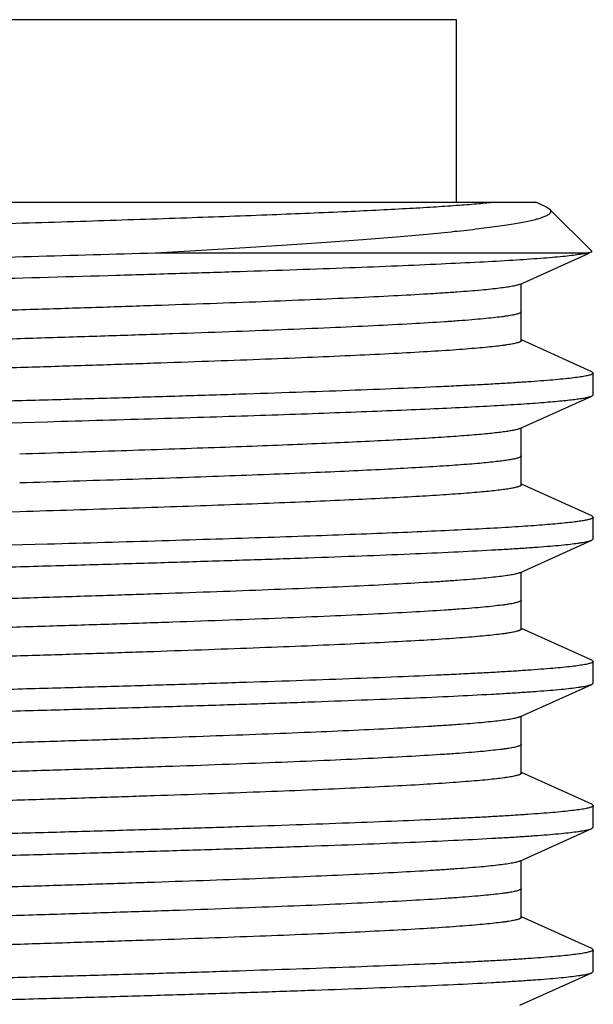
# Model space of a CAD drawing. Header units: inches. Extents: x 0 to 22, y 0 to 17.
# Tile 189 of 217: x 13.1422 to 13.2218, y 5.6347 to 5.7713. Entities that reach past the tile are written whole.
import ezdxf

# ---------------------------------------------------------------- set-up
doc = ezdxf.new("R2010")
doc.units = ezdxf.units.IN
doc.header["$LTSCALE"] = 1.21
doc.header["$MEASUREMENT"] = 0
doc.layers.get('0').update_dxf_attribs({"linetype": 'CONTINUOUS'})
doc.layers.add('02___PRT_ALL_AXES', color=7, linetype='CONTINUOUS')

msp = doc.modelspace()

# ---------------------------------------------------------------- linework, layer by layer
at = {"color": 7, "linetype": 'CONTINUOUS'}
for p, q in [((12.88795, 5.74592), (13.21382, 5.74592)), ((13.21521, 5.7453), (13.21382, 5.74592)), ((13.21578, 5.74494), (13.21521, 5.7453)), ((13.21578, 5.74494), (13.22158, 5.73914)), ((13.22158, 5.73914), (13.22151, 5.73901)), ((13.16098, 5.73892), (13.22121, 5.73892)), ((13.21158, 5.73454), (13.22122, 5.73888)), ((13.22151, 5.73901), (13.22121, 5.73892)), ((13.2118, 5.72673), (13.2118, 5.73463)), ((13.2216, 5.72242), (13.21184, 5.72682)), ((13.2218, 5.72223), (13.2216, 5.72242)), ((13.2218, 5.71923), (13.2218, 5.72223)), ((13.21158, 5.71454), (13.2216, 5.71905)), ((13.2216, 5.71905), (13.2218, 5.71923)), ((13.11701, 5.71471), (13.14601, 5.71549)), ((13.2118, 5.70673), (13.2118, 5.71463)), ((13.2216, 5.70242), (13.21184, 5.70682)), ((13.14217, 5.70299), (13.12683, 5.70253)), ((13.2216, 5.70242), (13.2218, 5.70223)), ((13.2218, 5.69923), (13.2218, 5.70223)), ((13.14601, 5.69849), (13.12665, 5.69796)), ((13.21158, 5.69454), (13.2216, 5.69905)), ((13.2216, 5.69905), (13.2218, 5.69923)), ((13.2118, 5.68673), (13.2118, 5.69463)), ((13.2216, 5.68242), (13.21184, 5.68682)), ((13.2216, 5.68242), (13.2218, 5.68223)), ((13.2218, 5.67923), (13.2218, 5.68223)), ((13.21158, 5.67454), (13.2216, 5.67905)), ((13.2216, 5.67905), (13.2218, 5.67923)), ((13.2118, 5.66673), (13.2118, 5.67463)), ((13.2216, 5.66242), (13.21184, 5.66682)), ((13.2216, 5.66242), (13.2218, 5.66223)), ((13.2218, 5.65923), (13.2218, 5.66223)), ((13.21158, 5.65454), (13.2216, 5.65905)), ((13.2216, 5.65905), (13.2218, 5.65923)), ((13.2118, 5.64673), (13.2118, 5.65463)), ((13.2216, 5.64242), (13.21184, 5.64682)), ((13.2216, 5.64242), (13.2218, 5.64223)), ((13.2218, 5.63923), (13.2218, 5.64223)), ((13.21158, 5.63454), (13.2216, 5.63905)), ((13.2216, 5.63905), (13.2218, 5.63923))]:
    msp.add_line(p, q, dxfattribs=at)
msp.add_arc((12.8583, 15.94828), 10.21385, 271.504936, 271.698176, dxfattribs=at)
for points, knots in [([(13.20813, 5.74592), (13.2074, 5.74584), (13.20576, 5.74568), (13.20305, 5.74547), (13.19985, 5.74525), (13.19617, 5.74504), (13.19204, 5.74482), (13.18568, 5.74452), (13.17674, 5.74415), (13.16496, 5.74372), (13.15195, 5.74329), (13.13793, 5.74286), (13.12828, 5.74257), (13.12333, 5.74243)], [0, 0, 0, 0, 0.026173, 0.058261, 0.096109, 0.139537, 0.188349, 0.242324, 0.364717, 0.504428, 0.658844, 0.825073, 1, 1, 1, 1]), ([(13.16098, 5.73892), (13.16312, 5.73904), (13.16729, 5.73928), (13.17339, 5.73965), (13.17917, 5.74002), (13.18461, 5.74039), (13.18966, 5.74076), (13.19433, 5.74113), (13.19858, 5.7415), (13.2024, 5.74187), (13.20576, 5.74224), (13.20828, 5.74257), (13.21005, 5.74283), (13.2112, 5.74302), (13.21223, 5.74321), (13.21313, 5.7434), (13.21391, 5.74359), (13.21456, 5.74377), (13.21502, 5.74394), (13.21532, 5.74407), (13.2155, 5.74417), (13.21565, 5.74426), (13.21577, 5.74436), (13.21585, 5.74446), (13.2159, 5.74455), (13.21592, 5.74466), (13.21591, 5.74476), (13.21586, 5.74486), (13.21581, 5.74492), (13.21578, 5.74494)], [0, 0, 0, 0, 0.114868, 0.224491, 0.32832, 0.425898, 0.516828, 0.600726, 0.677228, 0.745984, 0.806699, 0.859101, 0.882115, 0.902974, 0.921658, 0.938149, 0.952443, 0.964544, 0.974475, 0.978642, 0.98229, 0.98544, 0.988123, 0.990391, 0.992333, 0.994084, 0.995829, 0.997754, 1, 1, 1, 1]), ([(13.22121, 5.73892), (13.22111, 5.7389), (13.22091, 5.73885), (13.22044, 5.73876), (13.21972, 5.73864), (13.2187, 5.73851), (13.21748, 5.73838), (13.21605, 5.73825), (13.21375, 5.73807), (13.21039, 5.73784), (13.20578, 5.73759), (13.20045, 5.73733), (13.19442, 5.73706), (13.18773, 5.7368), (13.18044, 5.73654), (13.17259, 5.73628), (13.16423, 5.73602), (13.15225, 5.73566), (13.13646, 5.73522), (13.12361, 5.73488), (13.11701, 5.73471)], [0, 0, 0, 0, 0.002717, 0.005926, 0.013817, 0.023672, 0.035483, 0.049233, 0.064898, 0.101876, 0.146179, 0.197504, 0.255506, 0.319788, 0.389913, 0.465403, 0.54574, 0.630379, 0.810214, 1, 1, 1, 1]), ([(13.21158, 5.73454), (13.21152, 5.73451), (13.21139, 5.73446), (13.21117, 5.7344), (13.21089, 5.73433), (13.21043, 5.73423), (13.20973, 5.73412), (13.20873, 5.73399), (13.20755, 5.73386), (13.20617, 5.73372), (13.2046, 5.73359), (13.20284, 5.73346), (13.2009, 5.73332), (13.19795, 5.73314), (13.19384, 5.73291), (13.1884, 5.73264), (13.18233, 5.73238), (13.17566, 5.73211), (13.16845, 5.73185), (13.16075, 5.73158), (13.1526, 5.73131), (13.14408, 5.73104), (13.13213, 5.73068), (13.12302, 5.73042), (13.11687, 5.73025)], [0, 0, 0, 0, 0.001963, 0.004424, 0.007392, 0.010871, 0.019366, 0.029916, 0.042507, 0.057119, 0.073732, 0.092319, 0.112847, 0.135279, 0.185704, 0.243239, 0.307481, 0.377975, 0.454225, 0.535689, 0.621793, 0.711925, 0.805449, 1, 1, 1, 1]), ([(13.2118, 5.72673), (13.2118, 5.72668), (13.21173, 5.72662), (13.21165, 5.72657), (13.21158, 5.72653), (13.2115, 5.7265), (13.21137, 5.72646), (13.21118, 5.7264), (13.21092, 5.72634), (13.21061, 5.72627), (13.21025, 5.72621), (13.20984, 5.72614), (13.20921, 5.72605), (13.2083, 5.72594), (13.20706, 5.72581), (13.20564, 5.72568), (13.20404, 5.72555), (13.20156, 5.72536), (13.19801, 5.72514), (13.19326, 5.72488), (13.18787, 5.72462), (13.18187, 5.72436), (13.17531, 5.7241), (13.16823, 5.72384), (13.16067, 5.72358), (13.15269, 5.72331), (13.14435, 5.72305), (13.1357, 5.72279), (13.12983, 5.72262), (13.12686, 5.72253)], [0, 0, 0, 0, 0.00191, 0.002652, 0.003517, 0.004511, 0.005636, 0.008287, 0.011479, 0.015217, 0.019502, 0.024335, 0.029716, 0.042119, 0.056698, 0.073428, 0.092284, 0.113237, 0.161296, 0.217278, 0.280812, 0.351466, 0.428765, 0.512181, 0.601152, 0.69507, 0.7933, 0.895174, 1, 1, 1, 1]), ([(13.22179, 5.72219), (13.22177, 5.72217), (13.22174, 5.72213), (13.22167, 5.72209), (13.22158, 5.72204), (13.22143, 5.72199), (13.22121, 5.72192), (13.22094, 5.72186), (13.22047, 5.72176), (13.21976, 5.72165), (13.21874, 5.72152), (13.21752, 5.72139), (13.21609, 5.72126), (13.21447, 5.72113), (13.21264, 5.721), (13.21061, 5.72086), (13.2084, 5.72073), (13.20599, 5.7206), (13.2034, 5.72047), (13.19959, 5.72029), (13.19441, 5.72006), (13.18769, 5.7198), (13.18037, 5.71954), (13.17249, 5.71928), (13.16409, 5.71901), (13.15525, 5.71875), (13.14602, 5.71849), (13.13646, 5.71822), (13.12999, 5.71805), (13.12671, 5.71796)], [0, 0, 0, 0, 0.000941, 0.001572, 0.002322, 0.004203, 0.006607, 0.009545, 0.013023, 0.021604, 0.032354, 0.045257, 0.060298, 0.077456, 0.096703, 0.118004, 0.141324, 0.166626, 0.193866, 0.222996, 0.286728, 0.357384, 0.434483, 0.517491, 0.605841, 0.698919, 0.796089, 0.896678, 1, 1, 1, 1]), ([(13.2218, 5.72223), (13.2218, 5.72223), (13.2218, 5.72222), (13.22179, 5.7222), (13.22179, 5.72219)], [0, 0, 0, 0, 0.241161, 1, 1, 1, 1]), ([(13.14601, 5.71549), (13.15114, 5.71563), (13.15868, 5.71585), (13.16852, 5.71615), (13.17542, 5.71637), (13.18194, 5.71659), (13.18805, 5.71682), (13.19373, 5.71704), (13.19895, 5.71726), (13.20367, 5.71748), (13.20788, 5.7177), (13.21106, 5.71789), (13.21333, 5.71804), (13.21482, 5.71816), (13.21617, 5.71827), (13.21738, 5.71838), (13.21845, 5.71849), (13.21936, 5.7186), (13.22013, 5.71871), (13.22068, 5.7188), (13.22105, 5.71888), (13.22126, 5.71894), (13.22144, 5.71899), (13.22155, 5.71903), (13.2216, 5.71905)], [0, 0, 0, 0, 0.203203, 0.298997, 0.390264, 0.476576, 0.557517, 0.632681, 0.701705, 0.764253, 0.820023, 0.868745, 0.890387, 0.910183, 0.928111, 0.944146, 0.958272, 0.970478, 0.980753, 0.989089, 0.992532, 0.995495, 0.997981, 1, 1, 1, 1]), ([(13.21158, 5.71454), (13.21153, 5.71451), (13.21143, 5.71447), (13.21125, 5.71442), (13.21105, 5.71437), (13.2107, 5.71429), (13.21018, 5.71419), (13.20946, 5.71408), (13.20861, 5.71397), (13.20762, 5.71386), (13.2065, 5.71375), (13.20474, 5.7136), (13.20223, 5.71341), (13.19885, 5.71319), (13.19498, 5.71297), (13.19064, 5.71275), (13.18586, 5.71253), (13.18065, 5.71231), (13.17505, 5.71209), (13.16908, 5.71187), (13.16277, 5.71165), (13.15376, 5.71135), (13.14686, 5.71113), (13.14217, 5.71099)], [0, 0, 0, 0, 0.002166, 0.004795, 0.007894, 0.011469, 0.020048, 0.030543, 0.042951, 0.057262, 0.073459, 0.091524, 0.133187, 0.182054, 0.237893, 0.300442, 0.369394, 0.444426, 0.525163, 0.611215, 0.702175, 0.797626, 1, 1, 1, 1]), ([(13.2118, 5.70673), (13.2118, 5.70672), (13.2118, 5.7067), (13.21178, 5.70667), (13.21176, 5.70664), (13.21171, 5.7066), (13.21162, 5.70655), (13.21148, 5.70649), (13.21131, 5.70644), (13.2111, 5.70638), (13.21085, 5.70632), (13.21045, 5.70624), (13.20985, 5.70614), (13.20901, 5.70602), (13.20803, 5.70591), (13.2069, 5.70579), (13.20562, 5.70567), (13.20363, 5.70551), (13.20079, 5.70531), (13.19697, 5.70508), (13.19263, 5.70485), (13.18777, 5.70462), (13.18243, 5.70438), (13.17665, 5.70415), (13.17044, 5.70392), (13.16384, 5.70368), (13.15438, 5.70337), (13.14711, 5.70314), (13.14217, 5.70299)], [0, 0, 0, 0, 0.000424, 0.000891, 0.001431, 0.002067, 0.00367, 0.005759, 0.008357, 0.011476, 0.015121, 0.019295, 0.029236, 0.041304, 0.055491, 0.07178, 0.090151, 0.110582, 0.157527, 0.21236, 0.274797, 0.344499, 0.421098, 0.504177, 0.593279, 0.687934, 0.787654, 1, 1, 1, 1]), ([(13.2218, 5.70223), (13.2218, 5.70223), (13.2218, 5.70222), (13.22179, 5.7022), (13.22179, 5.70219)], [0, 0, 0, 0, 0.240788, 1, 1, 1, 1]), ([(13.22179, 5.70219), (13.22178, 5.70217), (13.22173, 5.70212), (13.22164, 5.70207), (13.2215, 5.70201), (13.22133, 5.70195), (13.22112, 5.7019), (13.22075, 5.70181), (13.2202, 5.70172), (13.21941, 5.7016), (13.21846, 5.70149), (13.21735, 5.70137), (13.21609, 5.70126), (13.21467, 5.70114), (13.2131, 5.70103), (13.21138, 5.70091), (13.20879, 5.70075), (13.2052, 5.70056), (13.20047, 5.70033), (13.1952, 5.7001), (13.18942, 5.69987), (13.18316, 5.69964), (13.17646, 5.69941), (13.16934, 5.69918), (13.15915, 5.69886), (13.15133, 5.69864), (13.14601, 5.69849)], [0, 0, 0, 0, 0.001014, 0.002439, 0.004337, 0.006733, 0.009639, 0.01306, 0.021464, 0.031954, 0.044523, 0.059159, 0.07585, 0.094576, 0.115312, 0.13803, 0.162705, 0.217791, 0.280277, 0.349841, 0.426115, 0.508704, 0.59716, 0.691022, 0.789811, 1, 1, 1, 1]), ([(13.11697, 5.69471), (13.12377, 5.69488), (13.13384, 5.69515), (13.14706, 5.69552), (13.1565, 5.69579), (13.16551, 5.69606), (13.17405, 5.69633), (13.18203, 5.6966), (13.18941, 5.69687), (13.19613, 5.69714), (13.20215, 5.6974), (13.20669, 5.69764), (13.20994, 5.69782), (13.21208, 5.69796), (13.21401, 5.69809), (13.21574, 5.69823), (13.21725, 5.69836), (13.21854, 5.6985), (13.21948, 5.69861), (13.22013, 5.69871), (13.22053, 5.69877), (13.22088, 5.69884), (13.22117, 5.69891), (13.2214, 5.69898), (13.22154, 5.69903), (13.2216, 5.69905)], [0, 0, 0, 0, 0.194724, 0.288419, 0.378759, 0.465085, 0.546771, 0.623221, 0.693881, 0.758238, 0.815824, 0.866229, 0.88862, 0.909083, 0.927584, 0.944088, 0.958566, 0.970995, 0.981358, 0.985761, 0.989643, 0.993004, 0.995847, 0.998176, 1, 1, 1, 1]), ([(13.21158, 5.69454), (13.21152, 5.69451), (13.21139, 5.69446), (13.21117, 5.6944), (13.21089, 5.69433), (13.21043, 5.69423), (13.20973, 5.69412), (13.20873, 5.69399), (13.20755, 5.69386), (13.20617, 5.69372), (13.2046, 5.69359), (13.20284, 5.69346), (13.2009, 5.69332), (13.19795, 5.69314), (13.19384, 5.69291), (13.1884, 5.69264), (13.18233, 5.69238), (13.17566, 5.69211), (13.16845, 5.69185), (13.16074, 5.69158), (13.1526, 5.69131), (13.14407, 5.69104), (13.13212, 5.69068), (13.12302, 5.69042), (13.11687, 5.69025)], [0, 0, 0, 0, 0.001963, 0.004424, 0.007393, 0.010872, 0.019368, 0.029916, 0.042507, 0.057121, 0.073733, 0.092319, 0.112848, 0.135281, 0.185705, 0.243242, 0.307483, 0.377978, 0.454227, 0.535692, 0.621795, 0.711928, 0.805451, 1, 1, 1, 1]), ([(13.2118, 5.68673), (13.2118, 5.68668), (13.21173, 5.68662), (13.21165, 5.68657), (13.21158, 5.68653), (13.2115, 5.6865), (13.21137, 5.68646), (13.21118, 5.6864), (13.21092, 5.68634), (13.21061, 5.68627), (13.21025, 5.68621), (13.20984, 5.68614), (13.20921, 5.68605), (13.2083, 5.68594), (13.20706, 5.68581), (13.20564, 5.68568), (13.20404, 5.68555), (13.20155, 5.68536), (13.19801, 5.68514), (13.19326, 5.68488), (13.18787, 5.68462), (13.18187, 5.68436), (13.17531, 5.6841), (13.16822, 5.68384), (13.16067, 5.68358), (13.15269, 5.68331), (13.14435, 5.68305), (13.13569, 5.68279), (13.12983, 5.68262), (13.12685, 5.68253)], [0, 0, 0, 0, 0.001909, 0.002652, 0.003517, 0.004512, 0.005637, 0.008288, 0.01148, 0.015218, 0.019502, 0.024335, 0.029716, 0.04212, 0.056699, 0.073429, 0.092285, 0.113239, 0.161297, 0.21728, 0.280815, 0.351469, 0.428768, 0.512185, 0.601155, 0.695073, 0.793302, 0.895175, 1, 1, 1, 1]), ([(13.22179, 5.68219), (13.22177, 5.68217), (13.22174, 5.68213), (13.22167, 5.68209), (13.22158, 5.68204), (13.22143, 5.68199), (13.22121, 5.68192), (13.22094, 5.68186), (13.22047, 5.68176), (13.21976, 5.68165), (13.21874, 5.68152), (13.21752, 5.68139), (13.21609, 5.68126), (13.21447, 5.68113), (13.21264, 5.681), (13.21061, 5.68086), (13.2084, 5.68073), (13.20599, 5.6806), (13.2034, 5.68047), (13.19959, 5.68029), (13.19441, 5.68006), (13.18769, 5.6798), (13.18037, 5.67954), (13.17249, 5.67928), (13.16409, 5.67901), (13.15525, 5.67875), (13.14602, 5.67849), (13.13646, 5.67822), (13.12999, 5.67805), (13.12671, 5.67796)], [0, 0, 0, 0, 0.000941, 0.001572, 0.002323, 0.004203, 0.006607, 0.009546, 0.013023, 0.021605, 0.032354, 0.045258, 0.060298, 0.077457, 0.096703, 0.118003, 0.141323, 0.166625, 0.193865, 0.222994, 0.286726, 0.357382, 0.434481, 0.517489, 0.60584, 0.698919, 0.796089, 0.896679, 1, 1, 1, 1]), ([(13.2218, 5.68223), (13.2218, 5.68223), (13.2218, 5.68222), (13.22179, 5.6822), (13.22179, 5.68219)], [0, 0, 0, 0, 0.241154, 1, 1, 1, 1]), ([(13.11697, 5.67471), (13.12377, 5.67488), (13.13384, 5.67515), (13.14706, 5.67552), (13.1565, 5.67579), (13.16551, 5.67606), (13.17405, 5.67633), (13.18203, 5.6766), (13.18941, 5.67687), (13.19613, 5.67714), (13.20215, 5.6774), (13.20669, 5.67764), (13.20994, 5.67782), (13.21208, 5.67796), (13.21401, 5.67809), (13.21574, 5.67823), (13.21725, 5.67836), (13.21854, 5.6785), (13.21948, 5.67861), (13.22013, 5.67871), (13.22053, 5.67877), (13.22088, 5.67884), (13.22117, 5.67891), (13.2214, 5.67898), (13.22154, 5.67903), (13.2216, 5.67905)], [0, 0, 0, 0, 0.194723, 0.288419, 0.37876, 0.465086, 0.546773, 0.623223, 0.693883, 0.758239, 0.815826, 0.86623, 0.888621, 0.909084, 0.927584, 0.944089, 0.958566, 0.970995, 0.981358, 0.985761, 0.989643, 0.993004, 0.995847, 0.998176, 1, 1, 1, 1]), ([(13.21158, 5.67454), (13.21152, 5.67451), (13.21139, 5.67446), (13.21117, 5.6744), (13.21089, 5.67433), (13.21043, 5.67423), (13.20973, 5.67412), (13.20873, 5.67399), (13.20755, 5.67386), (13.20617, 5.67372), (13.2046, 5.67359), (13.20284, 5.67346), (13.2009, 5.67332), (13.19795, 5.67314), (13.19384, 5.67291), (13.1884, 5.67264), (13.18232, 5.67238), (13.17566, 5.67211), (13.16844, 5.67185), (13.16074, 5.67158), (13.15259, 5.67131), (13.14407, 5.67104), (13.13211, 5.67068), (13.12301, 5.67042), (13.11686, 5.67025)], [0, 0, 0, 0, 0.001962, 0.004423, 0.007392, 0.010871, 0.019368, 0.029916, 0.042506, 0.057121, 0.073734, 0.092319, 0.112848, 0.135282, 0.185706, 0.243244, 0.307485, 0.377982, 0.454231, 0.535697, 0.621799, 0.711932, 0.805454, 1, 1, 1, 1]), ([(13.2118, 5.66673), (13.2118, 5.66668), (13.21173, 5.66662), (13.21165, 5.66657), (13.21158, 5.66653), (13.2115, 5.6665), (13.21137, 5.66646), (13.21118, 5.6664), (13.21092, 5.66634), (13.21061, 5.66627), (13.21025, 5.66621), (13.20984, 5.66614), (13.20921, 5.66605), (13.2083, 5.66594), (13.20706, 5.66581), (13.20564, 5.66568), (13.20404, 5.66555), (13.20156, 5.66536), (13.19802, 5.66514), (13.19327, 5.66488), (13.18787, 5.66462), (13.18188, 5.66436), (13.17531, 5.6641), (13.16823, 5.66384), (13.16068, 5.66358), (13.1527, 5.66332), (13.14436, 5.66305), (13.13571, 5.66279), (13.12984, 5.66262), (13.12687, 5.66253)], [0, 0, 0, 0, 0.00191, 0.002652, 0.003517, 0.004511, 0.005636, 0.008287, 0.011479, 0.015217, 0.019502, 0.024335, 0.029716, 0.042118, 0.056697, 0.073427, 0.092282, 0.113235, 0.161293, 0.217273, 0.280808, 0.35146, 0.428759, 0.512174, 0.601145, 0.695064, 0.793296, 0.895171, 1, 1, 1, 1]), ([(13.22179, 5.66219), (13.22177, 5.66217), (13.22174, 5.66213), (13.22167, 5.66209), (13.22158, 5.66204), (13.22143, 5.66199), (13.22121, 5.66192), (13.22094, 5.66186), (13.22047, 5.66176), (13.21976, 5.66165), (13.21874, 5.66152), (13.21752, 5.66139), (13.21609, 5.66126), (13.21447, 5.66113), (13.21264, 5.661), (13.21061, 5.66086), (13.2084, 5.66073), (13.20599, 5.6606), (13.2034, 5.66047), (13.19959, 5.66029), (13.19441, 5.66006), (13.1877, 5.6598), (13.18037, 5.65954), (13.17249, 5.65928), (13.16409, 5.65901), (13.15525, 5.65875), (13.14602, 5.65849), (13.13646, 5.65822), (13.12999, 5.65805), (13.12671, 5.65796)], [0, 0, 0, 0, 0.000941, 0.001572, 0.002323, 0.004203, 0.006607, 0.009546, 0.013023, 0.021605, 0.032354, 0.045257, 0.060297, 0.077456, 0.096701, 0.118001, 0.141321, 0.166623, 0.193863, 0.222992, 0.286723, 0.357379, 0.434478, 0.517487, 0.605837, 0.698917, 0.796088, 0.896679, 1, 1, 1, 1]), ([(13.2218, 5.66223), (13.2218, 5.66223), (13.2218, 5.66222), (13.22179, 5.6622), (13.22179, 5.66219)], [0, 0, 0, 0, 0.241156, 1, 1, 1, 1]), ([(13.11697, 5.65471), (13.12377, 5.65488), (13.13384, 5.65515), (13.14706, 5.65552), (13.1565, 5.65579), (13.16552, 5.65606), (13.17405, 5.65633), (13.18203, 5.6566), (13.18941, 5.65687), (13.19613, 5.65714), (13.20215, 5.6574), (13.20669, 5.65764), (13.20994, 5.65782), (13.21208, 5.65796), (13.21401, 5.65809), (13.21574, 5.65823), (13.21725, 5.65836), (13.21854, 5.6585), (13.21948, 5.65861), (13.22013, 5.65871), (13.22053, 5.65877), (13.22088, 5.65884), (13.22117, 5.65891), (13.2214, 5.65898), (13.22154, 5.65903), (13.2216, 5.65905)], [0, 0, 0, 0, 0.194722, 0.288419, 0.378759, 0.465086, 0.546773, 0.623223, 0.693883, 0.75824, 0.815826, 0.86623, 0.888621, 0.909084, 0.927584, 0.944088, 0.958566, 0.970995, 0.981358, 0.985761, 0.989643, 0.993004, 0.995847, 0.998176, 1, 1, 1, 1]), ([(13.21158, 5.65454), (13.21152, 5.65451), (13.21139, 5.65446), (13.21117, 5.65439), (13.21089, 5.65433), (13.21043, 5.65423), (13.20973, 5.65412), (13.20873, 5.65399), (13.20755, 5.65385), (13.20617, 5.65372), (13.2046, 5.65359), (13.20284, 5.65346), (13.2009, 5.65332), (13.19795, 5.65314), (13.19383, 5.65291), (13.18839, 5.65264), (13.18232, 5.65238), (13.17565, 5.65211), (13.16844, 5.65184), (13.16073, 5.65158), (13.15258, 5.65131), (13.14406, 5.65104), (13.1321, 5.65068), (13.12299, 5.65042), (13.11684, 5.65024)], [0, 0, 0, 0, 0.001962, 0.004422, 0.007391, 0.01087, 0.019368, 0.029915, 0.042505, 0.05712, 0.073734, 0.09232, 0.112848, 0.135283, 0.185708, 0.243247, 0.307489, 0.377987, 0.454237, 0.535703, 0.621805, 0.711938, 0.805458, 1, 1, 1, 1]), ([(13.2118, 5.64673), (13.2118, 5.64668), (13.21173, 5.64662), (13.21165, 5.64657), (13.21158, 5.64653), (13.2115, 5.6465), (13.21137, 5.64646), (13.21118, 5.6464), (13.21092, 5.64634), (13.21061, 5.64627), (13.21025, 5.64621), (13.20984, 5.64614), (13.20921, 5.64605), (13.2083, 5.64594), (13.20706, 5.64581), (13.20565, 5.64568), (13.20405, 5.64555), (13.20156, 5.64536), (13.19802, 5.64514), (13.19327, 5.64488), (13.18788, 5.64462), (13.18188, 5.64436), (13.17532, 5.6441), (13.16824, 5.64384), (13.16068, 5.64358), (13.15271, 5.64332), (13.14437, 5.64305), (13.13572, 5.64279), (13.12985, 5.64262), (13.12688, 5.64253)], [0, 0, 0, 0, 0.00191, 0.002652, 0.003518, 0.004511, 0.005636, 0.008286, 0.011478, 0.015216, 0.019502, 0.024335, 0.029716, 0.042118, 0.056695, 0.073426, 0.092281, 0.113233, 0.16129, 0.217269, 0.280803, 0.351455, 0.428754, 0.512168, 0.60114, 0.695059, 0.793292, 0.895169, 1, 1, 1, 1]), ([(13.22179, 5.64219), (13.22177, 5.64217), (13.22174, 5.64213), (13.22167, 5.64209), (13.22158, 5.64204), (13.22143, 5.64199), (13.22121, 5.64192), (13.22094, 5.64186), (13.22047, 5.64176), (13.21976, 5.64165), (13.21874, 5.64152), (13.21752, 5.64139), (13.21609, 5.64126), (13.21447, 5.64113), (13.21264, 5.641), (13.21061, 5.64086), (13.2084, 5.64073), (13.20599, 5.6406), (13.2034, 5.64047), (13.19959, 5.64029), (13.19441, 5.64006), (13.18769, 5.6398), (13.18037, 5.63954), (13.17249, 5.63928), (13.16409, 5.63901), (13.15525, 5.63875), (13.14602, 5.63849), (13.13646, 5.63822), (13.12999, 5.63805), (13.12671, 5.63796)], [0, 0, 0, 0, 0.000941, 0.001572, 0.002322, 0.004203, 0.006607, 0.009545, 0.013023, 0.021604, 0.032353, 0.045256, 0.060296, 0.077454, 0.0967, 0.118, 0.141319, 0.166622, 0.193861, 0.22299, 0.286721, 0.357377, 0.434477, 0.517486, 0.605837, 0.698917, 0.796089, 0.896679, 1, 1, 1, 1]), ([(13.2218, 5.64223), (13.2218, 5.64223), (13.2218, 5.64222), (13.22179, 5.6422), (13.22179, 5.64219)], [0, 0, 0, 0, 0.241162, 1, 1, 1, 1]), ([(13.11697, 5.63471), (13.12377, 5.63488), (13.13384, 5.63515), (13.14706, 5.63552), (13.1565, 5.63579), (13.16552, 5.63606), (13.17405, 5.63633), (13.18203, 5.6366), (13.18941, 5.63687), (13.19613, 5.63714), (13.20215, 5.6374), (13.20669, 5.63764), (13.20994, 5.63782), (13.21208, 5.63796), (13.21401, 5.63809), (13.21574, 5.63823), (13.21725, 5.63836), (13.21854, 5.6385), (13.21948, 5.63861), (13.22013, 5.63871), (13.22053, 5.63877), (13.22088, 5.63884), (13.22117, 5.63891), (13.2214, 5.63898), (13.22154, 5.63903), (13.2216, 5.63905)], [0, 0, 0, 0, 0.194722, 0.288418, 0.378759, 0.465086, 0.546772, 0.623223, 0.693883, 0.758239, 0.815826, 0.86623, 0.888621, 0.909084, 0.927584, 0.944088, 0.958565, 0.970994, 0.981358, 0.985761, 0.989643, 0.993004, 0.995847, 0.998176, 1, 1, 1, 1])]:
    msp.add_open_spline(points, degree=3, knots=knots, dxfattribs=at)
at = {"color": 9, "linetype": 'CONTINUOUS'}
for points, knots in [([(13.2118, 5.73073), (13.2118, 5.73072), (13.21179, 5.7307), (13.21177, 5.73066), (13.21174, 5.73063), (13.21167, 5.73058), (13.21154, 5.73052), (13.21135, 5.73045), (13.21111, 5.73038), (13.21081, 5.73031), (13.21046, 5.73024), (13.21006, 5.73017), (13.2096, 5.7301), (13.20889, 5.73001), (13.20786, 5.72989), (13.20648, 5.72975), (13.20489, 5.72961), (13.20309, 5.72947), (13.20031, 5.72928), (13.19635, 5.72904), (13.19104, 5.72877), (13.18503, 5.72849), (13.17836, 5.72822), (13.17109, 5.72794), (13.16326, 5.72766), (13.15493, 5.72739), (13.14618, 5.72711), (13.13707, 5.72683), (13.12766, 5.72656), (13.1213, 5.72637), (13.11808, 5.72628)], [0, 0, 0, 0, 0.000377, 0.000806, 0.001321, 0.001946, 0.003562, 0.005705, 0.008393, 0.011634, 0.015431, 0.019787, 0.024701, 0.030174, 0.042789, 0.057611, 0.074614, 0.093771, 0.115048, 0.163789, 0.220476, 0.284676, 0.355905, 0.433616, 0.517221, 0.606079, 0.699514, 0.796812, 0.897229, 1, 1, 1, 1]), ([(13.2118, 5.71073), (13.2118, 5.71072), (13.2118, 5.7107), (13.21178, 5.71067), (13.21176, 5.71064), (13.21171, 5.7106), (13.21162, 5.71055), (13.21148, 5.71049), (13.21131, 5.71044), (13.2111, 5.71038), (13.21085, 5.71032), (13.21045, 5.71024), (13.20985, 5.71014), (13.20901, 5.71002), (13.20803, 5.70991), (13.2069, 5.70979), (13.20562, 5.70967), (13.20363, 5.70951), (13.20079, 5.70931), (13.19697, 5.70908), (13.19263, 5.70885), (13.18777, 5.70862), (13.18243, 5.70838), (13.17665, 5.70815), (13.17044, 5.70792), (13.16384, 5.70768), (13.15438, 5.70737), (13.14711, 5.70714), (13.14217, 5.70699)], [0, 0, 0, 0, 0.000424, 0.000891, 0.001431, 0.002067, 0.00367, 0.005759, 0.008358, 0.011476, 0.015121, 0.019295, 0.029236, 0.041304, 0.055491, 0.07178, 0.090151, 0.110582, 0.157527, 0.21236, 0.274797, 0.344499, 0.421098, 0.504177, 0.593279, 0.687934, 0.787654, 1, 1, 1, 1]), ([(13.2118, 5.69073), (13.2118, 5.69072), (13.21179, 5.6907), (13.21177, 5.69066), (13.21174, 5.69063), (13.21167, 5.69058), (13.21154, 5.69052), (13.21135, 5.69045), (13.21111, 5.69038), (13.21081, 5.69031), (13.21046, 5.69024), (13.21006, 5.69017), (13.2096, 5.6901), (13.20889, 5.69001), (13.20786, 5.68989), (13.20648, 5.68975), (13.20489, 5.68961), (13.20309, 5.68947), (13.20031, 5.68928), (13.19635, 5.68904), (13.19104, 5.68877), (13.18503, 5.68849), (13.17836, 5.68822), (13.17108, 5.68794), (13.16325, 5.68766), (13.15493, 5.68739), (13.14618, 5.68711), (13.13706, 5.68683), (13.12766, 5.68656), (13.1213, 5.68637), (13.11808, 5.68628)], [0, 0, 0, 0, 0.000377, 0.000806, 0.001321, 0.001946, 0.003562, 0.005705, 0.008393, 0.011634, 0.015431, 0.019787, 0.024701, 0.030174, 0.042789, 0.057611, 0.074615, 0.093772, 0.115049, 0.16379, 0.220478, 0.284678, 0.355907, 0.433618, 0.517224, 0.606082, 0.699517, 0.796813, 0.897231, 1, 1, 1, 1]), ([(13.2118, 5.67073), (13.2118, 5.67072), (13.21179, 5.6707), (13.21177, 5.67066), (13.21174, 5.67063), (13.21167, 5.67058), (13.21154, 5.67052), (13.21135, 5.67045), (13.21111, 5.67038), (13.21081, 5.67031), (13.21046, 5.67024), (13.21006, 5.67017), (13.2096, 5.6701), (13.20889, 5.67001), (13.20786, 5.66989), (13.20648, 5.66975), (13.20489, 5.66961), (13.20309, 5.66947), (13.20031, 5.66928), (13.19634, 5.66904), (13.19104, 5.66877), (13.18503, 5.66849), (13.17836, 5.66822), (13.17108, 5.66794), (13.16325, 5.66766), (13.15492, 5.66739), (13.14617, 5.66711), (13.13705, 5.66683), (13.12765, 5.66655), (13.12128, 5.66637), (13.11807, 5.66628)], [0, 0, 0, 0, 0.000377, 0.000806, 0.001321, 0.001946, 0.003561, 0.005704, 0.008392, 0.011633, 0.015431, 0.019787, 0.024702, 0.030175, 0.042789, 0.057612, 0.074617, 0.093773, 0.11505, 0.163794, 0.220482, 0.284683, 0.355913, 0.433625, 0.517231, 0.606088, 0.699523, 0.796818, 0.897234, 1, 1, 1, 1]), ([(13.2118, 5.65073), (13.2118, 5.65072), (13.21179, 5.6507), (13.21177, 5.65066), (13.21174, 5.65063), (13.21167, 5.65058), (13.21154, 5.65052), (13.21135, 5.65045), (13.21111, 5.65038), (13.21081, 5.65031), (13.21046, 5.65024), (13.21006, 5.65017), (13.2096, 5.6501), (13.20889, 5.65001), (13.20786, 5.64989), (13.20648, 5.64975), (13.20489, 5.64961), (13.20309, 5.64947), (13.2003, 5.64928), (13.19634, 5.64904), (13.19103, 5.64877), (13.18502, 5.64849), (13.17835, 5.64822), (13.17107, 5.64794), (13.16324, 5.64766), (13.15491, 5.64739), (13.14616, 5.64711), (13.13704, 5.64683), (13.12763, 5.64655), (13.12127, 5.64637), (13.11805, 5.64628)], [0, 0, 0, 0, 0.000377, 0.000806, 0.001322, 0.001946, 0.003562, 0.005704, 0.008391, 0.011633, 0.015431, 0.019788, 0.024703, 0.030176, 0.042789, 0.057613, 0.074619, 0.093776, 0.115053, 0.163799, 0.220487, 0.284691, 0.355921, 0.433635, 0.51724, 0.606098, 0.699531, 0.796825, 0.897238, 1, 1, 1, 1])]:
    msp.add_open_spline(points, degree=3, knots=knots, dxfattribs=at)
at = {"layer": '02___PRT_ALL_AXES', "color": 7, "linetype": 'CONTINUOUS'}
for p, q in [((13.2028, 5.77125), (12.8998, 5.77125)), ((13.2028, 5.74592), (13.2028, 5.77125)), ((13.2218, 5.71923), (13.2218, 5.72223)), ((13.2218, 5.69923), (13.2218, 5.70223)), ((13.2218, 5.67923), (13.2218, 5.68223)), ((13.2218, 5.65923), (13.2218, 5.66223)), ((13.2218, 5.63923), (13.2218, 5.64223))]:
    msp.add_line(p, q, dxfattribs=at)

doc.saveas('drawing.dxf')
